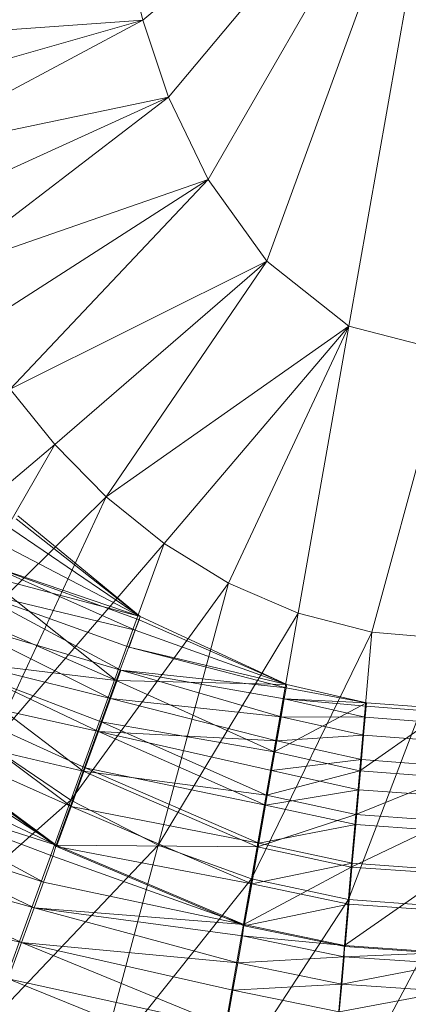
# Model space of a CAD drawing. Header units: metres. Extents: x 391.1 to 430.4, y 12.7 to 28.4.
# Tile 49 of 166: x 401.8455 to 401.88, y 27.4786 to 27.5659. Entities that reach past the tile are written whole.
import ezdxf

# ---------------------------------------------------------------- set-up
doc = ezdxf.new("R2010")
doc.units = ezdxf.units.M
doc.layers.add('A-DETL-____-MBND', color=7, linetype='Continuous', lineweight=18)

# ---------------------------------------------------------------- blocks, each defined once
blk = doc.blocks.new('Family - Inodor PB-155331-02_ELEC_P0')
at = {"layer": 'A-DETL-____-MBND', "color": 253, "true_color": 0xaaaaaa}
for p, q in [((0.202992, 0.216518), (0.175933, 0.193813)), ((0.202992, 0.216518), (0.178218, 0.186994)), ((0.202992, 0.216518), (0.181723, 0.17968)), ((0.202992, 0.216518), (0.186947, 0.172436)), ((0.202992, 0.216518), (0.194202, 0.166667)), ((0.174471, 0.200052), (0.175933, 0.193813)), ((0.150367, 0.191979), (0.175933, 0.193813)), ((0.175933, 0.193813), (0.151718, 0.186915)), ((0.175933, 0.193813), (0.153391, 0.181788)), ((0.175933, 0.193813), (0.178218, 0.186994)), ((0.153391, 0.181788), (0.178218, 0.186994)), ((0.178218, 0.186994), (0.155428, 0.176607)), ((0.178218, 0.186994), (0.157873, 0.1714)), ((0.178218, 0.186994), (0.181723, 0.17968)), ((0.157873, 0.1714), (0.181723, 0.17968)), ((0.181723, 0.17968), (0.160776, 0.166208)), ((0.181723, 0.17968), (0.164188, 0.1611)), ((0.181723, 0.17968), (0.186947, 0.172436)), ((0.164188, 0.1611), (0.186947, 0.172436)), ((0.186947, 0.172436), (0.168151, 0.156173)), ((0.186947, 0.172436), (0.172699, 0.151555)), ((0.186947, 0.172436), (0.194202, 0.166667)), ((0.172699, 0.151555), (0.194202, 0.166667)), ((0.194202, 0.166667), (0.177836, 0.147404)), ((0.194202, 0.166667), (0.183533, 0.143899)), ((0.194202, 0.166667), (0.189716, 0.141226)), ((0.194202, 0.166667), (0.202992, 0.164389)), ((0.202992, 0.164389), (0.196257, 0.139546)), ((0.164188, 0.1611), (0.168151, 0.156173)), ((0.150135, 0.141031), (0.168151, 0.156173)), ((0.168151, 0.156173), (0.155929, 0.135004)), ((0.168151, 0.156173), (0.172699, 0.151555)), ((0.155929, 0.135004), (0.172699, 0.151555)), ((0.172699, 0.151555), (0.162412, 0.129494)), ((0.172699, 0.151555), (0.177836, 0.147404)), ((0.164714, 0.149587), (0.175709, 0.140936)), ((0.164714, 0.149587), (0.175709, 0.140936)), ((0.164871, 0.149858), (0.175709, 0.140936)), ((0.164871, 0.149858), (0.175709, 0.140936)), ((0.175709, 0.140936), (0.164871, 0.149858)), ((0.164871, 0.149858), (0.175709, 0.140936)), ((0.164224, 0.148738), (0.175709, 0.140936)), ((0.164224, 0.148738), (0.175709, 0.140936)), ((0.162412, 0.129494), (0.177836, 0.147404)), ((0.163424, 0.147352), (0.175709, 0.140936)), ((0.163424, 0.147352), (0.175709, 0.140936)), ((0.177836, 0.147404), (0.169558, 0.124661)), ((0.177836, 0.147404), (0.183533, 0.143899)), ((0.162338, 0.145472), (0.175266, 0.139721)), ((0.162338, 0.145472), (0.175709, 0.140936)), ((0.162338, 0.145472), (0.175601, 0.140641)), ((0.162338, 0.145472), (0.175266, 0.139721)), ((0.162338, 0.145472), (0.175709, 0.140936)), ((0.162338, 0.145472), (0.175601, 0.140641)), ((0.161788, 0.144635), (0.175709, 0.140936)), ((0.161788, 0.144635), (0.175709, 0.140936)), ((0.161788, 0.144635), (0.17358, 0.135257)), ((0.161788, 0.144635), (0.17358, 0.135257)), ((0.161788, 0.144635), (0.17358, 0.135257)), ((0.169558, 0.124661), (0.183533, 0.143899)), ((0.183533, 0.143899), (0.177309, 0.120671)), ((0.183533, 0.143899), (0.189716, 0.141226)), ((0.161, 0.143153), (0.17398, 0.136175)), ((0.161, 0.143153), (0.175266, 0.139721)), ((0.161, 0.143153), (0.174719, 0.138217)), ((0.161, 0.143153), (0.17398, 0.136175)), ((0.161, 0.143153), (0.175266, 0.139721)), ((0.161, 0.143153), (0.174719, 0.138217)), ((0.159842, 0.141263), (0.17358, 0.135257)), ((0.159842, 0.141263), (0.17358, 0.135257)), ((0.175709, 0.140936), (0.17358, 0.135257)), ((0.17358, 0.135257), (0.175709, 0.140936)), ((0.175601, 0.140641), (0.175266, 0.139721)), ((0.175266, 0.139721), (0.175601, 0.140641)), ((0.175709, 0.140936), (0.175601, 0.140641)), ((0.175601, 0.140641), (0.175709, 0.140936)), ((0.175601, 0.140641), (0.188704, 0.134894)), ((0.175601, 0.140641), (0.188704, 0.134894)), ((0.188704, 0.134894), (0.175709, 0.140936)), ((0.175709, 0.140936), (0.188704, 0.134894)), ((0.188704, 0.134894), (0.175709, 0.140936)), ((0.175709, 0.140936), (0.188704, 0.134894)), ((0.189716, 0.141226), (0.177309, 0.120671)), ((0.189716, 0.141226), (0.185564, 0.117683)), ((0.189716, 0.141226), (0.196257, 0.139546)), ((0.159449, 0.140467), (0.173061, 0.133661)), ((0.159449, 0.140467), (0.17398, 0.136175)), ((0.159449, 0.140467), (0.17398, 0.136175)), ((0.159449, 0.140467), (0.173061, 0.133661)), ((0.175266, 0.139721), (0.174719, 0.138217)), ((0.174719, 0.138217), (0.175266, 0.139721)), ((0.175266, 0.139721), (0.188704, 0.134894)), ((0.175266, 0.139721), (0.188704, 0.134894)), ((0.196257, 0.139546), (0.185564, 0.117683)), ((0.196257, 0.139546), (0.194183, 0.11583)), ((0.202992, 0.138973), (0.194183, 0.11583)), ((0.196257, 0.139546), (0.202992, 0.138973)), ((0.174719, 0.138217), (0.188634, 0.134597)), ((0.174719, 0.138217), (0.188704, 0.134894)), ((0.174719, 0.138217), (0.188704, 0.134894)), ((0.174719, 0.138217), (0.188634, 0.134597)), ((0.157506, 0.137217), (0.170651, 0.127208)), ((0.157506, 0.137217), (0.17358, 0.135257)), ((0.157506, 0.137217), (0.172249, 0.131599)), ((0.157506, 0.137217), (0.170651, 0.127208)), ((0.157506, 0.137217), (0.17358, 0.135257)), ((0.157506, 0.137217), (0.172249, 0.131599)), ((0.157733, 0.137496), (0.172, 0.130746)), ((0.157733, 0.137496), (0.173061, 0.133661)), ((0.157733, 0.137496), (0.173061, 0.133661)), ((0.157733, 0.137496), (0.172, 0.130746)), ((0.17398, 0.136175), (0.173061, 0.133661)), ((0.173061, 0.133661), (0.17398, 0.136175)), ((0.17398, 0.136175), (0.188634, 0.134597)), ((0.17398, 0.136175), (0.188201, 0.132044)), ((0.17398, 0.136175), (0.188479, 0.13362)), ((0.17398, 0.136175), (0.188201, 0.132044)), ((0.17398, 0.136175), (0.188634, 0.134597)), ((0.17398, 0.136175), (0.188479, 0.13362)), ((0.17358, 0.135257), (0.172249, 0.131599)), ((0.172249, 0.131599), (0.17358, 0.135257)), ((0.17358, 0.135257), (0.188704, 0.134894)), ((0.17358, 0.135257), (0.188704, 0.134894)), ((0.17358, 0.135257), (0.187594, 0.128931)), ((0.187594, 0.128931), (0.17358, 0.135257)), ((0.17358, 0.135257), (0.187594, 0.128931)), ((0.188704, 0.134894), (0.187594, 0.128931)), ((0.187594, 0.128931), (0.188704, 0.134894)), ((0.188634, 0.134597), (0.188479, 0.13362)), ((0.188479, 0.13362), (0.188634, 0.134597)), ((0.188704, 0.134894), (0.188634, 0.134597)), ((0.188634, 0.134597), (0.188704, 0.134894)), ((0.188634, 0.134597), (0.195757, 0.133288)), ((0.188634, 0.134597), (0.195757, 0.133288)), ((0.195757, 0.133288), (0.188704, 0.134894)), ((0.188704, 0.134894), (0.195757, 0.133288)), ((0.195757, 0.133288), (0.188704, 0.134894)), ((0.188704, 0.134894), (0.195757, 0.133288)), ((0.155905, 0.134329), (0.169576, 0.124085)), ((0.155905, 0.134329), (0.172, 0.130746)), ((0.155905, 0.134329), (0.170826, 0.127522)), ((0.155905, 0.134329), (0.169576, 0.124085)), ((0.155905, 0.134329), (0.172, 0.130746)), ((0.155905, 0.134329), (0.170826, 0.127522)), ((0.173061, 0.133661), (0.172, 0.130746)), ((0.172, 0.130746), (0.173061, 0.133661)), ((0.173061, 0.133661), (0.187824, 0.129906)), ((0.173061, 0.133661), (0.188201, 0.132044)), ((0.173061, 0.133661), (0.188201, 0.132044)), ((0.173061, 0.133661), (0.187824, 0.129906)), ((0.188479, 0.13362), (0.188201, 0.132044)), ((0.188201, 0.132044), (0.188479, 0.13362)), ((0.188479, 0.13362), (0.195644, 0.131999)), ((0.188479, 0.13362), (0.195757, 0.133288)), ((0.188479, 0.13362), (0.19573, 0.132975)), ((0.188479, 0.13362), (0.195644, 0.131999)), ((0.188479, 0.13362), (0.195757, 0.133288)), ((0.188479, 0.13362), (0.19573, 0.132975)), ((0.187594, 0.128931), (0.195757, 0.133288)), ((0.187594, 0.128931), (0.195757, 0.133288)), ((0.195757, 0.133288), (0.195171, 0.127251)), ((0.195171, 0.127251), (0.195757, 0.133288)), ((0.195171, 0.127251), (0.202991, 0.132741)), ((0.195171, 0.127251), (0.202991, 0.132741)), ((0.19573, 0.132975), (0.195644, 0.131999)), ((0.195644, 0.131999), (0.19573, 0.132975)), ((0.195757, 0.133288), (0.19573, 0.132975)), ((0.19573, 0.132975), (0.195757, 0.133288)), ((0.19573, 0.132975), (0.202992, 0.132427)), ((0.19573, 0.132975), (0.202992, 0.132427)), ((0.202991, 0.132741), (0.195757, 0.133288)), ((0.195757, 0.133288), (0.202991, 0.132741)), ((0.202991, 0.132741), (0.195757, 0.133288)), ((0.195757, 0.133288), (0.202991, 0.132741)), ((0.188201, 0.132044), (0.187824, 0.129906)), ((0.187824, 0.129906), (0.188201, 0.132044)), ((0.188201, 0.132044), (0.195505, 0.130405)), ((0.188201, 0.132044), (0.195644, 0.131999)), ((0.188201, 0.132044), (0.195644, 0.131999)), ((0.188201, 0.132044), (0.195505, 0.130405)), ((0.195644, 0.131999), (0.195505, 0.130405)), ((0.195505, 0.130405), (0.195644, 0.131999)), ((0.195644, 0.131999), (0.202992, 0.131447)), ((0.195644, 0.131999), (0.202992, 0.131447)), ((0.154016, 0.131172), (0.168263, 0.120649)), ((0.154016, 0.131172), (0.170651, 0.127208)), ((0.154016, 0.131172), (0.170651, 0.127208)), ((0.154016, 0.131172), (0.168263, 0.120649)), ((0.154019, 0.131062), (0.169576, 0.124085)), ((0.154019, 0.131062), (0.169576, 0.124085)), ((0.154019, 0.131062), (0.168286, 0.120541)), ((0.172249, 0.131599), (0.170651, 0.127208)), ((0.170651, 0.127208), (0.172249, 0.131599)), ((0.172249, 0.131599), (0.186918, 0.125097)), ((0.172249, 0.131599), (0.187594, 0.128931)), ((0.172249, 0.131599), (0.187594, 0.128931)), ((0.172249, 0.131599), (0.186918, 0.125097)), ((0.153563, 0.130281), (0.168263, 0.120649)), ((0.153563, 0.130281), (0.168263, 0.120649)), ((0.172, 0.130746), (0.170826, 0.127522)), ((0.170826, 0.127522), (0.172, 0.130746)), ((0.172, 0.130746), (0.186821, 0.124215)), ((0.172, 0.130746), (0.187824, 0.129906)), ((0.172, 0.130746), (0.187359, 0.127269)), ((0.172, 0.130746), (0.186821, 0.124215)), ((0.172, 0.130746), (0.187824, 0.129906)), ((0.172, 0.130746), (0.187359, 0.127269)), ((0.187824, 0.129906), (0.195505, 0.130405)), ((0.187824, 0.129906), (0.195505, 0.130405)), ((0.195505, 0.130405), (0.195315, 0.128242)), ((0.195315, 0.128242), (0.195505, 0.130405)), ((0.195505, 0.130405), (0.202991, 0.129846)), ((0.195505, 0.130405), (0.202991, 0.129846)), ((0.162412, 0.129494), (0.169558, 0.124661)), ((0.187824, 0.129906), (0.187359, 0.127269)), ((0.187359, 0.127269), (0.187824, 0.129906)), ((0.187824, 0.129906), (0.195315, 0.128242)), ((0.187824, 0.129906), (0.195315, 0.128242)), ((0.187594, 0.128931), (0.186918, 0.125097)), ((0.186918, 0.125097), (0.187594, 0.128931)), ((0.187594, 0.128931), (0.195171, 0.127251)), ((0.187594, 0.128931), (0.195171, 0.127251)), ((0.187594, 0.128931), (0.195171, 0.127251)), ((0.152336, 0.128156), (0.168263, 0.120649)), ((0.152336, 0.128156), (0.168263, 0.120649)), ((0.170826, 0.127522), (0.169576, 0.124085)), ((0.169576, 0.124085), (0.170826, 0.127522)), ((0.170826, 0.127522), (0.186225, 0.120836)), ((0.170826, 0.127522), (0.186821, 0.124215)), ((0.170826, 0.127522), (0.186821, 0.124215)), ((0.170826, 0.127522), (0.186225, 0.120836)), ((0.187359, 0.127269), (0.195315, 0.128242)), ((0.187359, 0.127269), (0.195315, 0.128242)), ((0.195315, 0.128242), (0.195082, 0.125575)), ((0.195082, 0.125575), (0.195315, 0.128242)), ((0.195315, 0.128242), (0.202991, 0.127673)), ((0.195315, 0.128242), (0.202991, 0.127673)), ((0.170651, 0.127208), (0.168263, 0.120649)), ((0.168263, 0.120649), (0.170651, 0.127208)), ((0.170651, 0.127208), (0.186106, 0.120496)), ((0.170651, 0.127208), (0.186918, 0.125097)), ((0.170651, 0.127208), (0.186918, 0.125097)), ((0.170651, 0.127208), (0.186106, 0.120496)), ((0.187359, 0.127269), (0.186821, 0.124215)), ((0.186821, 0.124215), (0.187359, 0.127269)), ((0.186918, 0.125097), (0.195171, 0.127251)), ((0.186918, 0.125097), (0.195171, 0.127251)), ((0.187359, 0.127269), (0.195082, 0.125575)), ((0.187359, 0.127269), (0.195082, 0.125575)), ((0.195171, 0.127251), (0.194831, 0.123373)), ((0.194831, 0.123373), (0.195171, 0.127251)), ((0.194831, 0.123373), (0.202933, 0.126677)), ((0.194831, 0.123373), (0.202933, 0.126677)), ((0.195171, 0.127251), (0.202933, 0.126677)), ((0.195171, 0.127251), (0.202933, 0.126677)), ((0.195171, 0.127251), (0.202933, 0.126677)), ((0.151118, 0.126046), (0.167133, 0.117387)), ((0.151118, 0.126046), (0.168263, 0.120649)), ((0.151118, 0.126046), (0.167973, 0.119692)), ((0.151118, 0.126046), (0.167133, 0.117387)), ((0.151118, 0.126046), (0.168263, 0.120649)), ((0.151118, 0.126046), (0.167973, 0.119692)), ((0.186918, 0.125097), (0.186106, 0.120496)), ((0.186106, 0.120496), (0.186918, 0.125097)), ((0.186821, 0.124215), (0.195082, 0.125575)), ((0.186821, 0.124215), (0.195082, 0.125575)), ((0.186918, 0.125097), (0.194831, 0.123373)), ((0.186918, 0.125097), (0.194831, 0.123373)), ((0.195082, 0.125575), (0.194812, 0.122485)), ((0.194812, 0.122485), (0.195082, 0.125575)), ((0.195082, 0.125575), (0.202992, 0.124998)), ((0.195082, 0.125575), (0.202992, 0.124998)), ((0.153522, 0.110431), (0.169558, 0.124661)), ((0.169558, 0.124661), (0.162389, 0.104963)), ((0.169576, 0.124085), (0.168286, 0.120541)), ((0.168286, 0.120541), (0.169576, 0.124085)), ((0.169558, 0.124661), (0.177309, 0.120671)), ((0.169576, 0.124085), (0.18559, 0.117234)), ((0.169576, 0.124085), (0.186225, 0.120836)), ((0.169576, 0.124085), (0.186225, 0.120836)), ((0.169576, 0.124085), (0.18559, 0.117234)), ((0.186821, 0.124215), (0.186225, 0.120836)), ((0.186225, 0.120836), (0.186821, 0.124215)), ((0.186821, 0.124215), (0.194812, 0.122485)), ((0.186821, 0.124215), (0.194812, 0.122485)), ((0.149478, 0.123205), (0.1663, 0.115098)), ((0.149478, 0.123205), (0.167133, 0.117387)), ((0.149478, 0.123205), (0.167133, 0.117387)), ((0.149478, 0.123205), (0.1663, 0.115098)), ((0.186106, 0.120496), (0.194831, 0.123373)), ((0.186106, 0.120496), (0.194831, 0.123373)), ((0.194831, 0.123373), (0.194424, 0.118719)), ((0.194424, 0.118719), (0.194831, 0.123373)), ((0.194831, 0.123373), (0.202933, 0.122783)), ((0.194831, 0.123373), (0.202933, 0.122783)), ((0.186225, 0.120836), (0.194812, 0.122485)), ((0.186225, 0.120836), (0.194812, 0.122485)), ((0.194424, 0.118719), (0.202933, 0.122783)), ((0.194424, 0.118719), (0.202933, 0.122783)), ((0.194812, 0.122485), (0.194513, 0.11907)), ((0.194513, 0.11907), (0.194812, 0.122485)), ((0.194812, 0.122485), (0.202991, 0.121895)), ((0.194812, 0.122485), (0.202991, 0.121895)), ((0.177309, 0.120671), (0.162389, 0.104963)), ((0.168263, 0.120649), (0.167973, 0.119692)), ((0.167973, 0.119692), (0.168263, 0.120649)), ((0.168263, 0.120649), (0.184894, 0.113622)), ((0.168263, 0.120649), (0.186106, 0.120496)), ((0.168263, 0.120649), (0.186106, 0.120496)), ((0.168263, 0.120649), (0.184894, 0.113622)), ((0.168286, 0.120541), (0.18559, 0.117234)), ((0.168286, 0.120541), (0.18559, 0.117234)), ((0.168286, 0.120541), (0.184935, 0.11352)), ((0.177309, 0.120671), (0.171904, 0.100497)), ((0.177309, 0.120671), (0.185564, 0.117683)), ((0.186106, 0.120496), (0.184894, 0.113622)), ((0.184894, 0.113622), (0.186106, 0.120496)), ((0.186225, 0.120836), (0.18559, 0.117234)), ((0.18559, 0.117234), (0.186225, 0.120836)), ((0.186106, 0.120496), (0.194424, 0.118719)), ((0.186106, 0.120496), (0.194424, 0.118719)), ((0.186225, 0.120836), (0.194513, 0.11907)), ((0.186225, 0.120836), (0.194513, 0.11907)), ((0.147768, 0.120245), (0.165178, 0.112015)), ((0.147768, 0.120245), (0.1663, 0.115098)), ((0.147768, 0.120245), (0.1663, 0.115098)), ((0.147768, 0.120245), (0.165178, 0.112015)), ((0.167973, 0.119692), (0.167133, 0.117387)), ((0.167133, 0.117387), (0.167973, 0.119692)), ((0.167973, 0.119692), (0.184894, 0.113622)), ((0.167973, 0.119692), (0.184894, 0.113622)), ((0.18559, 0.117234), (0.194513, 0.11907)), ((0.18559, 0.117234), (0.194513, 0.11907)), ((0.194513, 0.11907), (0.194194, 0.115424)), ((0.194194, 0.115424), (0.194513, 0.11907)), ((0.194513, 0.11907), (0.20299, 0.118459)), ((0.194513, 0.11907), (0.20299, 0.118459)), ((0.184894, 0.113622), (0.194424, 0.118719)), ((0.184894, 0.113622), (0.194424, 0.118719)), ((0.194424, 0.118719), (0.193816, 0.111765)), ((0.193816, 0.111765), (0.194424, 0.118719)), ((0.193816, 0.111765), (0.202933, 0.118111)), ((0.193816, 0.111765), (0.202933, 0.118111)), ((0.194424, 0.118719), (0.202933, 0.118111)), ((0.194424, 0.118719), (0.202933, 0.118111)), ((0.167133, 0.117387), (0.1663, 0.115098)), ((0.1663, 0.115098), (0.167133, 0.117387)), ((0.167133, 0.117387), (0.184894, 0.113622)), ((0.167133, 0.117387), (0.184894, 0.113622)), ((0.185564, 0.117683), (0.171904, 0.100497)), ((0.185564, 0.117683), (0.181949, 0.097181)), ((0.18559, 0.117234), (0.184935, 0.11352)), ((0.184935, 0.11352), (0.18559, 0.117234)), ((0.185564, 0.117683), (0.194183, 0.11583)), ((0.18559, 0.117234), (0.194194, 0.115424)), ((0.18559, 0.117234), (0.194194, 0.115424)), ((0.145725, 0.116695), (0.165178, 0.112015)), ((0.145725, 0.116695), (0.165178, 0.112015)), ((0.194183, 0.11583), (0.181949, 0.097181)), ((0.184935, 0.11352), (0.194194, 0.115424)), ((0.184935, 0.11352), (0.194194, 0.115424)), ((0.194183, 0.11583), (0.192372, 0.095138)), ((0.194194, 0.115424), (0.193866, 0.111666)), ((0.193866, 0.111666), (0.194194, 0.115424)), ((0.194183, 0.11583), (0.202992, 0.115202)), ((0.194194, 0.115424), (0.202989, 0.114805)), ((0.194194, 0.115424), (0.202989, 0.114805)), ((0.1663, 0.115098), (0.165178, 0.112015)), ((0.165178, 0.112015), (0.1663, 0.115098)), ((0.1663, 0.115098), (0.184348, 0.110213)), ((0.1663, 0.115098), (0.184894, 0.113622)), ((0.1663, 0.115098), (0.184774, 0.112629)), ((0.1663, 0.115098), (0.184348, 0.110213)), ((0.1663, 0.115098), (0.184894, 0.113622)), ((0.1663, 0.115098), (0.184774, 0.112629)), ((0.202992, 0.115202), (0.192372, 0.095138)), ((0.184894, 0.113622), (0.184774, 0.112629)), ((0.184774, 0.112629), (0.184894, 0.113622)), ((0.184894, 0.113622), (0.193816, 0.111765)), ((0.184894, 0.113622), (0.193816, 0.111765)), ((0.184935, 0.11352), (0.193866, 0.111666)), ((0.184774, 0.112629), (0.184348, 0.110213)), ((0.184348, 0.110213), (0.184774, 0.112629)), ((0.184774, 0.112629), (0.193783, 0.110766)), ((0.184774, 0.112629), (0.193816, 0.111765)), ((0.184774, 0.112629), (0.193816, 0.111765)), ((0.184774, 0.112629), (0.193783, 0.110766)), ((0.165178, 0.112015), (0.164008, 0.108802)), ((0.164008, 0.108802), (0.165178, 0.112015)), ((0.165178, 0.112015), (0.183355, 0.104583)), ((0.165178, 0.112015), (0.184348, 0.110213)), ((0.165178, 0.112015), (0.183925, 0.107814)), ((0.165178, 0.112015), (0.183355, 0.104583)), ((0.165178, 0.112015), (0.184348, 0.110213)), ((0.165178, 0.112015), (0.183925, 0.107814)), ((0.193816, 0.111765), (0.193783, 0.110766)), ((0.193783, 0.110766), (0.193816, 0.111765)), ((0.193816, 0.111765), (0.202933, 0.111131)), ((0.193816, 0.111765), (0.202933, 0.111131)), ((0.193783, 0.110766), (0.202933, 0.111131)), ((0.193783, 0.110766), (0.202933, 0.111131)), ((0.193866, 0.111666), (0.202991, 0.111037)), ((0.184348, 0.110213), (0.183925, 0.107814)), ((0.183925, 0.107814), (0.184348, 0.110213)), ((0.184348, 0.110213), (0.193783, 0.110766)), ((0.184348, 0.110213), (0.193783, 0.110766)), ((0.184348, 0.110213), (0.193569, 0.108321)), ((0.184348, 0.110213), (0.193569, 0.108321)), ((0.193783, 0.110766), (0.193569, 0.108321)), ((0.193569, 0.108321), (0.193783, 0.110766)), ((0.193569, 0.108321), (0.202987, 0.110133)), ((0.193569, 0.108321), (0.202987, 0.110133)), ((0.193783, 0.110766), (0.202987, 0.110133)), ((0.193783, 0.110766), (0.202987, 0.110133)), ((0.164008, 0.108802), (0.182761, 0.101217)), ((0.164008, 0.108802), (0.183355, 0.104583)), ((0.164008, 0.108802), (0.183355, 0.104583)), ((0.164008, 0.108802), (0.182761, 0.101217)), ((0.183925, 0.107814), (0.193569, 0.108321)), ((0.183925, 0.107814), (0.193569, 0.108321)), ((0.193569, 0.108321), (0.193356, 0.105894)), ((0.193356, 0.105894), (0.193569, 0.108321)), ((0.193569, 0.108321), (0.202987, 0.107679)), ((0.193569, 0.108321), (0.202987, 0.107679)), ((0.183925, 0.107814), (0.183355, 0.104583)), ((0.183355, 0.104583), (0.183925, 0.107814)), ((0.183925, 0.107814), (0.193356, 0.105894)), ((0.183925, 0.107814), (0.193356, 0.105894)), ((0.193356, 0.105894), (0.202987, 0.107679)), ((0.193356, 0.105894), (0.202987, 0.107679))]:
    blk.add_line(p, q, dxfattribs=at)
blk = doc.blocks.new('LONDR55-XX_ZZ-ARQ-CAA-M3D-Londres55_ifc-1-02_ELEC_P0')
at = {"layer": 'A-DETL-____-MBND', "color": 253, "lineweight": 18, "true_color": 0xaaaaaa}
blk.add_blockref('Family - Inodor PB-155331-02_ELEC_P0', (401.680479, 27.372064), dxfattribs=at)

msp = doc.modelspace()

# ---------------------------------------------------------------- block references
at = {"lineweight": 5}
msp.add_blockref('LONDR55-XX_ZZ-ARQ-CAA-M3D-Londres55_ifc-1-02_ELEC_P0', (0, 0), dxfattribs=at)

doc.saveas('drawing.dxf')
